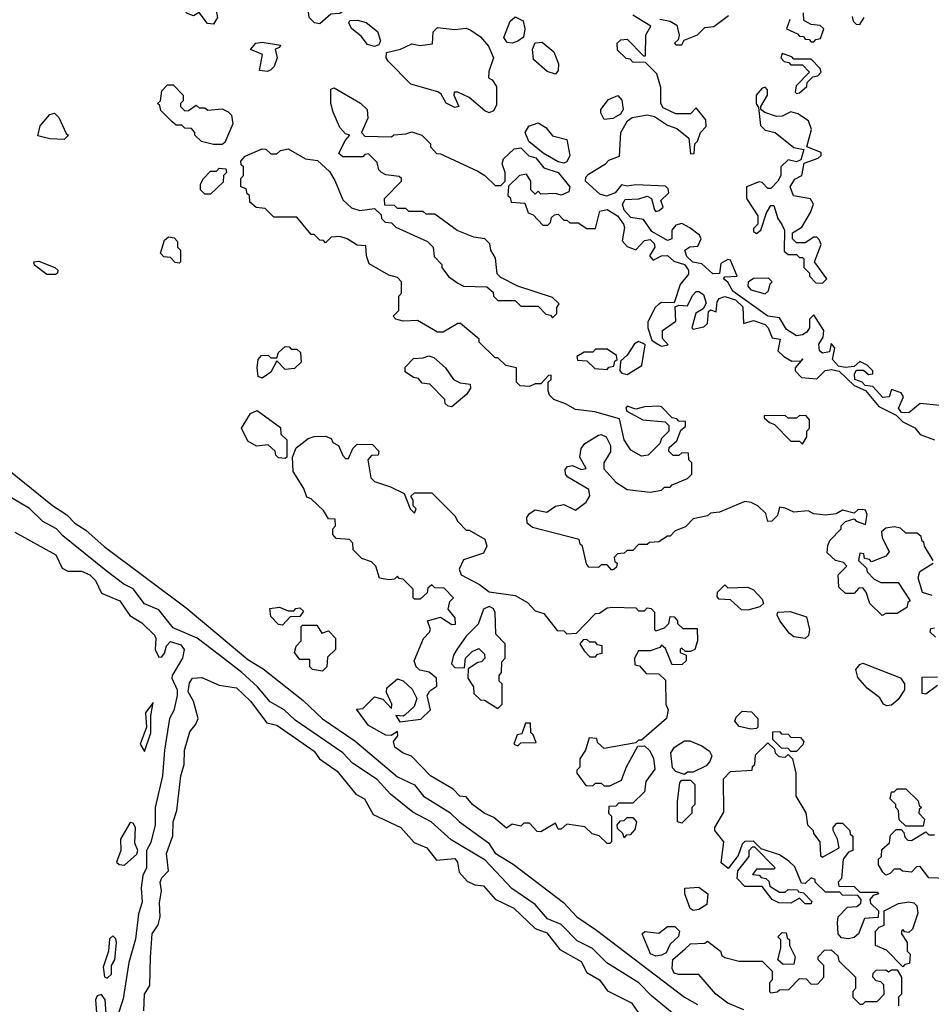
# Model space of a CAD drawing. Extents: x 2640764 to 2777785, y 718840 to 815082.
# Tile 73 of 148: x 2717240 to 2720414, y 775250 to 778677. Entities that reach past the tile are written whole.
import ezdxf

# ---------------------------------------------------------------- set-up
doc = ezdxf.new("R2010")
doc.units = 0

msp = doc.modelspace()

# ---------------------------------------------------------------- linework, layer by layer
at = {"layer": '0CON10XD'}
for points in [[(2718285, 778663.3), (2718266.4, 778666.4), (2718247.5, 778685), (2718242, 778735), (2718236, 778745), (2718175, 778803.8), (2718165, 778808), (2718115, 778790), (2718103.3, 778793.3), (2718103.3, 778825), (2718121.2, 778858.8), (2718175, 778876.7), (2718207.5, 778835), (2718255, 778803.8), (2718315, 778780), (2718325, 778780), (2718335, 778790), (2718365, 778790), (2718375, 778780), (2718382.5, 778765), (2718363.3, 778705), (2718355, 778698.8), (2718323.2, 778696.8), (2718285, 778663.3)], [(2717915, 778661.2), (2717894.3, 778664.3), (2717865, 778702.5), (2717845, 778691.2), (2717820.5, 778700.5), (2717816.2, 778715), (2717830, 778740), (2717845, 778747.5), (2717864.2, 778744.2), (2717875, 778710), (2717905, 778720), (2717923.2, 778713.2), (2717929.4, 778685), (2717915, 778661.2)], [(2718955, 778595.7), (2718937.7, 778597.7), (2718925.8, 778615), (2718947.3, 778672.7), (2718965, 778686.7), (2718993, 778673), (2718998.6, 778645), (2718993.6, 778616.4), (2718975, 778602.9), (2718955, 778595.7)], [(2720443.9, 777333.9), (2720375, 777341.2), (2720335, 777308.6), (2720309.5, 777309.5), (2720300, 777325), (2720317.5, 777365), (2720308.3, 777378.3), (2720275, 777390), (2720266.7, 777365), (2720245, 777362.5), (2720210, 777400), (2720183.8, 777403.8), (2720172.5, 777415), (2720147.5, 777425), (2720146.7, 777445), (2720153, 777457), (2720177.5, 777457.5), (2720195, 777442.5), (2720210, 777445), (2720210, 777455), (2720190, 777475), (2720165, 777487.5), (2720145, 777470), (2720113.8, 777466.2), (2720090.8, 777470.8), (2720070, 777495), (2720077.5, 777535), (2720065, 777550), (2720058.8, 777521.2), (2720035, 777516), (2720024.5, 777524.5), (2720022.7, 777547.3), (2720037.5, 777572.5), (2720040, 777595), (2720005, 777650), (2719990, 777635), (2719990, 777605), (2719980, 777590), (2719965, 777580), (2719945, 777576.9), (2719909.4, 777599.4), (2719885, 777640), (2719845, 777645.6), (2719722.9, 777732.9), (2719705, 777763.8), (2719690, 777775), (2719695, 777782.5), (2719737.5, 777785), (2719715, 777840), (2719705, 777842.5), (2719681.2, 777828.8), (2719676.7, 777793.3), (2719652.9, 777792.9), (2719615, 777828), (2719583.6, 777833.6), (2719563.1, 777853.1), (2719556, 777875), (2719573, 777887), (2719600.7, 777889.3), (2719612.5, 777915), (2719606.7, 777926.7), (2719573, 777953), (2719545, 777967.5), (2719525, 777962.5), (2719510, 777945), (2719510, 777915), (2719495, 777908.8), (2719440.5, 777940.5), (2719411.7, 777981.7), (2719368.3, 777988.3), (2719344.6, 778014.6), (2719338.6, 778035), (2719348.6, 778051.4), (2719396.1, 778053.9), (2719425, 778062.5), (2719440, 778055), (2719450, 778015), (2719455, 778010), (2719467, 778013), (2719480, 778025), (2719471.7, 778048.3), (2719500, 778075), (2719498.3, 778088.3), (2719488.3, 778098.3), (2719385, 778102.5), (2719355, 778097.5), (2719335, 778102.5), (2719313.8, 778075), (2719282.6, 778062.6), (2719260.3, 778070.3), (2719209.5, 778115), (2719211.1, 778128.9), (2719220.9, 778139.1), (2719280, 778175), (2719291.7, 778188.3), (2719328.3, 778201.7), (2719332.5, 778285), (2719356.2, 778325), (2719372.9, 778337.1), (2719426.1, 778346.1), (2719450, 778340), (2719495, 778310), (2719528.3, 778298.3), (2719570, 778265), (2719575, 778210), (2719588.3, 778211.7), (2719590, 778245), (2719600, 778255), (2719610, 778285), (2719630, 778305), (2719628.3, 778328.3), (2719595, 778370), (2719575, 778350), (2719525, 778350), (2719480, 778370), (2719472.5, 778385), (2719471.7, 778441.7), (2719458.3, 778488.3), (2719418.3, 778528.3), (2719375, 778530), (2719365, 778540), (2719351.7, 778541.7), (2719321.7, 778571.7), (2719320, 778595), (2719333, 778607), (2719355, 778610), (2719411.7, 778551.7), (2719418.3, 778551.7), (2719420, 778625), (2719437.5, 778655), (2719375, 778692.5)], [(2719468.8, 778678.8), (2719505, 778672.5), (2719528.3, 778658.3), (2719536.2, 778623.8), (2719532.5, 778607.5), (2719520, 778595), (2719525, 778590), (2719545, 778590), (2719553.8, 778606.2), (2719600, 778625), (2719625, 778650), (2719657, 778653), (2719708.3, 778691.7)], [(2719921.7, 778678.3), (2719910, 778645), (2719948.3, 778628.3), (2719955, 778620), (2719968.3, 778618.3), (2719975, 778610), (2719988.3, 778608.3), (2719995, 778600), (2720005, 778600)], [(2720005, 778600), (2720011.7, 778608.3), (2720028.3, 778611.7), (2720040, 778645), (2720027, 778657), (2719995, 778660), (2719970, 778675), (2719968.3, 778701.7)], [(2720138.3, 778688.3), (2720141.7, 778671.7), (2720151.7, 778661.7), (2720165, 778660), (2720180, 778685)], [(2718475, 778584), (2718451.2, 778591.2), (2718429.5, 778619.5), (2718396.2, 778645), (2718386.7, 778665), (2718390, 778675), (2718416.1, 778676.1), (2718447, 778667), (2718486.2, 778636.2), (2718495.9, 778604.1), (2718490, 778590), (2718475, 778584)], [(2718875, 778353.3), (2718859.5, 778359.5), (2718805, 778406.5), (2718765, 778425.5), (2718753.3, 778425), (2718751.9, 778415), (2718768.8, 778375), (2718755, 778371.9), (2718725, 778387.1), (2718707.8, 778417.8), (2718696.3, 778426.3), (2718602.4, 778452.4), (2718523.2, 778533.2), (2718516.2, 778545), (2718517, 778563), (2718565.5, 778574.5), (2718605, 778593.3), (2718635, 778587.5), (2718677, 778593), (2718680, 778635), (2718695, 778650), (2718755, 778643.3), (2718795, 778647.5), (2718810.7, 778640.7), (2718845, 778617.5), (2718872.5, 778585), (2718890, 778545), (2718873, 778497), (2718872.5, 778475), (2718885, 778467.5), (2718900, 778445), (2718900.5, 778379.5), (2718890, 778360), (2718875, 778353.3)], [(2718103, 778497), (2718075, 778500), (2718085.9, 778555.9), (2718043.3, 778573.3), (2718062.5, 778595), (2718085, 778598.8), (2718148.3, 778588.3), (2718145, 778580), (2718130, 778575), (2718136.2, 778545), (2718126.2, 778513.8), (2718115, 778502.5), (2718103, 778497)], [(2719105, 778487.5), (2719076.4, 778496.4), (2719028.8, 778538.8), (2719025.6, 778575), (2719035, 778596.2), (2719059.4, 778599.4), (2719100, 778565), (2719116.1, 778523.9), (2719115, 778500), (2719105, 778487.5)], [(2719945, 778420), (2719955, 778422.5), (2719980, 778445), (2719981.7, 778458.3), (2720001.7, 778478.3), (2720018.3, 778481.7), (2720030, 778495), (2720027, 778507), (2719995, 778540), (2719935, 778540), (2719928.3, 778548.3), (2719895, 778560), (2719890, 778545), (2719901.7, 778531.7), (2719918.3, 778528.3), (2719925, 778520), (2719965, 778520), (2719990, 778495), (2719943, 778447), (2719940, 778425), (2719945, 778420)], [(2717945, 778242.5), (2717915, 778242.5), (2717873, 778253), (2717850, 778275), (2717850, 778285), (2717838.3, 778298.3), (2717815, 778300), (2717805, 778310), (2717785, 778310), (2717771.7, 778321.7), (2717731.7, 778361.7), (2717728.3, 778378.3), (2717720, 778385), (2717730, 778395), (2717735, 778430), (2717755, 778450), (2717775, 778450), (2717810, 778415), (2717810, 778395), (2717800, 778385), (2717800, 778375), (2717815, 778360), (2717828.3, 778361.7), (2717855, 778380), (2717865, 778370), (2717885, 778370), (2717895, 778362.5), (2717945, 778367.5), (2717966.4, 778356.4), (2717977.5, 778345), (2717982.5, 778315), (2717955, 778250), (2717945, 778242.5)], [(2718337, 778117), (2718365, 778050), (2718395, 778022.5), (2718425, 778013.3), (2718475, 778020), (2718498.3, 777998.3), (2718500, 777985), (2718513, 777973), (2718535, 777970), (2718550, 777955), (2718660, 777905), (2718680, 777885), (2718683, 777853), (2718710, 777825), (2718710, 777815), (2718733.6, 777783.6), (2718765, 777760), (2718785, 777750), (2718867, 777747), (2718888.3, 777728.3), (2718890, 777715), (2718905, 777700), (2718965, 777700), (2718985, 777680), (2719045, 777680), (2719071.7, 777651.7), (2719088.3, 777648.3), (2719095, 777640), (2719110, 777655), (2719110, 777675), (2719118.3, 777688.3), (2719095, 777710), (2718975, 777750), (2718915, 777780), (2718903, 777793), (2718897, 777847), (2718880, 777875), (2718877, 777897), (2718860, 777915), (2718820.7, 777920.7), (2718763, 777943), (2718685, 778000), (2718655, 778000), (2718645, 778010), (2718595, 778010), (2718585, 778020), (2718555, 778020), (2718545, 778030), (2718511.7, 778031.7), (2718510, 778055), (2718570, 778115), (2718570, 778125), (2718561.7, 778131.7), (2718515, 778137.5), (2718500, 778145), (2718490, 778155), (2718485, 778180), (2718455, 778210), (2718441.7, 778208.3), (2718435, 778200), (2718365, 778200), (2718351.7, 778211.7), (2718373, 778257), (2718390, 778275), (2718375, 778280), (2718355, 778302.5), (2718332, 778355), (2718324, 778385), (2718323.3, 778435), (2718335, 778440), (2718427, 778387), (2718450, 778365), (2718452.5, 778335), (2718430, 778285), (2718441.7, 778271.7), (2718535, 778270), (2718543, 778277), (2718585, 778280), (2718605, 778287.5), (2718640, 778275), (2718670, 778245), (2718670, 778235), (2718681.7, 778221.7), (2718691.7, 778211.7), (2718705, 778210), (2718835, 778150), (2718860, 778135), (2718895, 778100), (2718915, 778100), (2718930, 778115), (2718930, 778145), (2718920, 778175), (2718925, 778192.5), (2718962.2, 778227.8), (2718985, 778231.1), (2719013.2, 778203.2), (2719036.7, 778196.7), (2719065, 778161.2), (2719114.3, 778145), (2719156, 778095), (2719151.7, 778078.3), (2719125, 778066.7), (2719105, 778072.5), (2719055, 778070), (2719045, 778080), (2719035, 778070), (2719020, 778085), (2719020, 778115), (2719005, 778140), (2718980, 778135), (2718941.7, 778098.3), (2718940, 778065), (2718948.3, 778058.3), (2718951.7, 778041.7), (2718998.3, 778038.3), (2719010, 778005), (2719028.3, 777998.3), (2719061.7, 777961.7), (2719078.3, 777961.7), (2719088.3, 777971.7), (2719091.7, 777988.3), (2719101.7, 777998.3), (2719115, 778000), (2719135, 777980), (2719145, 777980), (2719155, 777970), (2719185, 777970), (2719215, 777950), (2719245, 777950), (2719259.3, 778010.7), (2719285, 778016.7), (2719321.9, 777995), (2719342, 777965), (2719346, 777954), (2719337.5, 777907.5), (2719355, 777887.5), (2719385, 777876.7), (2719415, 777908.6), (2719435, 777912.2), (2719448.5, 777898.5), (2719451.9, 777885), (2719432.5, 777855), (2719445, 777840), (2719474.3, 777855.7), (2719495, 777856.7), (2719517.1, 777837.1), (2719554.2, 777825), (2719568.6, 777805), (2719568.6, 777791.4), (2719540, 777755), (2719518.3, 777691.7), (2719475, 777692.5), (2719465, 777687.5), (2719452.5, 777675), (2719427.5, 777625), (2719426.7, 777605), (2719441.2, 777561.2), (2719459.5, 777549.5), (2719475, 777541.2), (2719497.5, 777545), (2719478.1, 777568.1), (2719478, 777595), (2719525, 777627.5), (2719522.5, 777677.5), (2719535, 777683.3), (2719565, 777681.2), (2719582.2, 777717.8), (2719595, 777731.2), (2719605, 777731.2), (2719620.2, 777720.2), (2719629.7, 777690.3), (2719619.5, 777670.5), (2719594.2, 777655.8), (2719580, 777605), (2719585, 777600), (2719621.7, 777608.3), (2719635, 777620), (2719638.3, 777661.7), (2719645, 777667.5), (2719665, 777660), (2719668.1, 777695), (2719675, 777707.1), (2719695, 777713.3), (2719732.6, 777702.6), (2719757.4, 777677.4), (2719760, 777620), (2719795, 777630), (2719835, 777616), (2719846, 777605), (2719860, 777570), (2719887.5, 777565), (2719880, 777525), (2719900, 777505), (2719928.3, 777488.3), (2719960.6, 777489.5), (2719966.4, 777496.4), (2719960.6, 777489.5), (2719940, 777465), (2719940, 777455), (2719961.7, 777431.7), (2720015, 777426.7), (2720044.4, 777455.6), (2720065, 777460), (2720093.3, 777453.3), (2720145, 777403.8), (2720185, 777386.7), (2720230.6, 777330.6), (2720291.2, 777301.2), (2720315, 777278), (2720356.6, 777256.6), (2720375, 777232.9), (2720425, 777214.3)], [(2720035, 777760), (2720050, 777775), (2720007.5, 777835), (2720030, 777895), (2720025, 777910), (2720015, 777920), (2720005, 777920), (2719975, 777900), (2719945, 777900), (2719930, 777915), (2719930, 777935), (2719962.5, 777955), (2719993.6, 778006.4), (2720003.3, 778035), (2719993.6, 778053.6), (2719934.2, 778064.2), (2719922.5, 778095), (2719938.3, 778121.7), (2719962.5, 778135), (2719971.7, 778178.3), (2720020, 778195), (2720030, 778205), (2720030, 778215), (2719980, 778235), (2719996.7, 778295), (2719986.7, 778325), (2719949.7, 778349.7), (2719925, 778356.7), (2719895, 778342), (2719875, 778340), (2719834.1, 778354.1), (2719820, 778365), (2719820, 778375), (2719843.8, 778415), (2719843.6, 778433.6), (2719835, 778442.5), (2719825, 778438.8), (2719804.2, 778415), (2719803.9, 778383.9), (2719811.7, 778371.7), (2719818.8, 778308.8), (2719835, 778292.5), (2719870, 778285), (2719935, 778232.5), (2719970, 778225), (2719960, 778190), (2719945, 778182.5), (2719915, 778190), (2719890, 778165), (2719890, 778135), (2719880, 778115), (2719855, 778090), (2719845, 778090), (2719825, 778110), (2719815, 778112.5), (2719770, 778095), (2719770, 778055), (2719810, 777995), (2719810, 777965), (2719795, 777950), (2719795, 777940), (2719805, 777932.5), (2719820, 777945), (2719840, 778005), (2719855, 778030), (2719865, 778030), (2719880, 777985), (2719894, 777964), (2719902.5, 777945), (2719901.7, 777871.7), (2719915, 777860), (2719945, 777860), (2719955, 777850), (2719965, 777850), (2719970, 777845), (2719970, 777815), (2719990, 777795), (2719990, 777785), (2720011.7, 777761.7), (2720035, 777760)], [(2719275, 778330), (2719263, 778353), (2719263.3, 778365), (2719290.6, 778399.4), (2719323, 778413), (2719336.7, 778396.7), (2719340.8, 778365), (2719331.9, 778348.1), (2719305, 778333.8), (2719275, 778330)], [(2717395, 778260), (2717345, 778262.5), (2717303, 778273), (2717311.7, 778308.3), (2717345, 778347.5), (2717361.7, 778351.7), (2717377, 778337), (2717401.7, 778281.7), (2717410, 778275), (2717395, 778260)], [(2719135, 778178.2), (2719115, 778182.2), (2719062.2, 778212.2), (2719013.3, 778253.3), (2719000, 778285), (2719012.9, 778307.1), (2719045, 778318.8), (2719071.7, 778301.7), (2719095, 778273.3), (2719145, 778260), (2719155.8, 778205), (2719145, 778182.5), (2719135, 778178.2)], [(2720420, 776795), (2720390, 776845), (2720388.3, 776858.3), (2720381.7, 776861.7), (2720378.3, 776878.3), (2720365, 776890), (2720325, 776890), (2720307, 776907), (2720285, 776912.5), (2720255, 776907.5), (2720240, 776895), (2720242.5, 776875), (2720267.5, 776825), (2720255, 776810), (2720205, 776790), (2720198.3, 776798.3), (2720181.7, 776801.7), (2720178.3, 776818.3), (2720165, 776820), (2720160, 776795), (2720188.3, 776768.3), (2720190, 776755), (2720215, 776730), (2720238.3, 776718.3), (2720298.3, 776718.3), (2720340, 776655), (2720331.7, 776648.3), (2720328.3, 776631.7), (2720295, 776610), (2720255, 776610), (2720243, 776603), (2720200, 776645), (2720187.5, 776685), (2720175, 776700), (2720161.7, 776698.3), (2720145, 776680), (2720115, 776680), (2720091.7, 776701.7), (2720090, 776745), (2720120, 776775), (2720108.3, 776788.3), (2720080, 776795), (2720051.7, 776821.7), (2720053, 776847), (2720060, 776865), (2720100, 776905), (2720100, 776915), (2720115, 776930), (2720145, 776940), (2720151.7, 776931.7), (2720185, 776920), (2720190, 776955), (2720185, 776970), (2720175, 776972.5), (2720158.3, 776971.7), (2720145, 776960), (2720105, 776970), (2720082.5, 776957.5), (2720045, 776952.5), (2720005, 776957.5), (2719985, 776967.5), (2719935, 776962.5), (2719905, 776977.5), (2719885, 776980), (2719878.3, 776951.7), (2719858.3, 776931.7), (2719845, 776930), (2719838.3, 776958.3), (2719810, 776985), (2719787, 776997), (2719765, 777000), (2719677, 776963), (2719645, 776960), (2719635, 776950), (2719585, 776940), (2719558.3, 776911.7), (2719521.7, 776898.3), (2719505, 776880), (2719495, 776880), (2719465, 776860), (2719433, 776857), (2719425, 776850), (2719395, 776850), (2719375, 776830), (2719355, 776830), (2719345, 776820), (2719321.7, 776818.3), (2719310, 776805), (2719311.7, 776791.7), (2719320, 776785), (2719318.3, 776771.7), (2719310, 776765), (2719301.7, 776761.7), (2719285, 776780), (2719265, 776780), (2719255, 776770), (2719221.7, 776771.7), (2719213, 776783), (2719200, 776845), (2719191.7, 776851.7), (2719188.3, 776868.3), (2719025, 776909.2), (2719007.5, 776925), (2719005.8, 776944.2), (2719015, 776958.8), (2719035, 776970.8), (2719075, 776963.3), (2719105, 776984.4), (2719135, 776990), (2719175, 776970), (2719212.7, 776997.3), (2719225, 777020), (2719221.4, 777041.4), (2719148.8, 777085), (2719140, 777095), (2719138.8, 777111.2), (2719147.7, 777122.3), (2719165, 777126), (2719195, 777111.4), (2719212.5, 777115), (2719190, 777155), (2719194.4, 777185), (2719207.7, 777202.3), (2719255, 777231.5), (2719265, 777233.3), (2719282.5, 777225), (2719296.5, 777195), (2719296.5, 777173.5), (2719273.3, 777135), (2719273.9, 777113.9), (2719315, 777067.5), (2719355, 777042.5), (2719435, 777032.5), (2719475, 777040), (2719485, 777050), (2719505, 777050), (2719511.7, 777058.3), (2719565, 777080), (2719580, 777095), (2719580, 777135), (2719570, 777145), (2719568.3, 777168.3), (2719545, 777170), (2719535, 777160), (2719515, 777160), (2719500, 777175), (2719501.7, 777188.3), (2719528.3, 777211.7), (2719541.7, 777248.3), (2719558.3, 777261.7), (2719558.3, 777278.3), (2719535, 777280), (2719528.3, 777288.3), (2719511.7, 777291.7), (2719475, 777330), (2719465, 777332.5), (2719415, 777330), (2719385, 777321.2), (2719355, 777332.5), (2719350, 777325), (2719354.1, 777314.1), (2719410, 777285), (2719487.5, 777277.5), (2719500, 777265), (2719500, 777245), (2719475, 777220), (2719468.3, 777201.7), (2719428.3, 777161.7), (2719405, 777157.5), (2719368.3, 777178.3), (2719344.5, 777214.5), (2719327.9, 777287.9), (2719242.1, 777312.1), (2719175, 777320), (2719140.7, 777340.7), (2719100, 777355), (2719085, 777370), (2719080, 777385), (2719080, 777415), (2719090, 777425), (2719090, 777440), (2719081.7, 777438.3), (2719055, 777410), (2719035, 777410), (2719015, 777400), (2718983, 777403), (2718970, 777415), (2718970, 777465), (2718933, 777473), (2718905, 777500), (2718895, 777500), (2718840, 777555), (2718840, 777565), (2718775, 777620), (2718765, 777620), (2718715, 777590), (2718695, 777590), (2718625, 777630), (2718575, 777627.5), (2718550, 777635), (2718540, 777645), (2718560, 777665), (2718560, 777715), (2718570, 777725), (2718570, 777765), (2718555, 777780), (2718525, 777787.5), (2718457, 777827), (2718447.5, 777855), (2718445, 777890), (2718415, 777892.5), (2718380, 777915), (2718355, 777922.5), (2718325, 777920), (2718305, 777900), (2718298.3, 777908.3), (2718285, 777910), (2718265, 777930), (2718255, 777930), (2718205, 777990), (2718125, 777990), (2718095, 778020), (2718063, 778023), (2718041.7, 778041.7), (2718040, 778065), (2718031.7, 778071.7), (2718028.3, 778088.3), (2718010, 778095), (2718010, 778125), (2718020, 778135), (2718020, 778165), (2718011.7, 778171.7), (2718010, 778185), (2718025, 778202.5), (2718085, 778227.5), (2718097, 778227), (2718115, 778210), (2718135, 778210), (2718148.3, 778221.7), (2718175, 778227.5), (2718235, 778192.5), (2718277, 778187), (2718318.3, 778148.3), (2718337, 778117)], [(2717905, 778070), (2717885, 778070), (2717870, 778085), (2717870, 778105), (2717880, 778125), (2717905, 778150), (2717925, 778150), (2717935, 778160), (2717958.3, 778158.3), (2717960, 778145), (2717950, 778135), (2717948.3, 778111.7), (2717905, 778070)], [(2717795, 777830), (2717781.7, 777831.7), (2717765, 777850), (2717741.7, 777851.7), (2717730, 777865), (2717745, 777910), (2717758.3, 777921.7), (2717778.3, 777918.3), (2717790, 777905), (2717790, 777885), (2717800, 777875), (2717800, 777835), (2717795, 777830)], [(2717365, 777790), (2717335, 777790), (2717292.4, 777822.4), (2717290, 777835), (2717306.8, 777836.8), (2717363.3, 777815), (2717373.3, 777805), (2717372.5, 777795), (2717365, 777790)], [(2719835, 777723.3), (2719847, 777733), (2719852.5, 777757.5), (2719860, 777765), (2719847.5, 777777.5), (2719795, 777776.2), (2719776.4, 777763.6), (2719775, 777750), (2719785, 777736.7), (2719835, 777723.3)], [(2719355, 777442), (2719405.9, 777474.1), (2719417.5, 777545), (2719410.7, 777550.7), (2719395, 777556.7), (2719380.7, 777549.3), (2719355, 777510), (2719331.7, 777488.3), (2719330, 777455), (2719336.7, 777446.7), (2719355, 777442)], [(2718085, 777430), (2718070, 777435), (2718067.5, 777465), (2718070, 777495), (2718081.7, 777508.3), (2718105, 777510), (2718115, 777500), (2718135, 777500), (2718141.7, 777518.3), (2718165, 777540), (2718178.3, 777538.3), (2718185, 777530), (2718205, 777530), (2718218.3, 777518.3), (2718220, 777485), (2718197, 777463), (2718165, 777460), (2718135, 777490), (2718115, 777450), (2718085, 777430)], [(2719285, 777460), (2719291.7, 777468.3), (2719308.3, 777471.7), (2719311.7, 777488.3), (2719320, 777495), (2719318.3, 777508.3), (2719285, 777530), (2719245, 777530), (2719235, 777520), (2719205, 777520), (2719180, 777505), (2719181.7, 777491.7), (2719215, 777490), (2719243, 777463), (2719285, 777460)], [(2718745, 777330), (2718731.7, 777331.7), (2718721.7, 777341.7), (2718720, 777355), (2718668.3, 777408.3), (2718641.7, 777411.7), (2718628.3, 777428.3), (2718611.7, 777431.7), (2718581.7, 777451.7), (2718581.7, 777468.3), (2718611.7, 777498.3), (2718645, 777500), (2718665, 777507.5), (2718681.7, 777501.7), (2718722.5, 777465), (2718750, 777425), (2718773.6, 777413.6), (2718808.3, 777408.3), (2718810, 777395), (2718796.4, 777373.6), (2718745, 777330)], [(2718165, 777150), (2718141.7, 777151.7), (2718131.7, 777161.7), (2718130, 777175), (2718105, 777197.5), (2718065, 777192.5), (2718035, 777210), (2718012.5, 777255), (2718043.6, 777306.4), (2718067, 777317), (2718148.3, 777258.3), (2718150, 777235), (2718170, 777215), (2718170, 777155), (2718165, 777150)], [(2719965, 777200), (2719980, 777225), (2719980, 777245), (2719990, 777255), (2719990, 777285), (2719978.3, 777298.3), (2719955, 777300), (2719945, 777290), (2719915, 777290), (2719905, 777300), (2719831.7, 777298.3), (2719831.7, 777291.7), (2719850, 777275), (2719868.3, 777268.3), (2719925, 777210), (2719955, 777210), (2719965, 777200)], [(2719295, 775810), (2719285, 775810), (2719257, 775837), (2719233, 775843), (2719207.5, 775867.5), (2719145, 775877.5), (2719125, 775860), (2719115, 775860), (2719105, 775880), (2719055, 775850), (2719041.7, 775851.7), (2719015, 775880), (2718995, 775880), (2718985, 775870), (2718955, 775877.5), (2718935, 775863.3), (2718890.7, 775900.7), (2718857.5, 775915), (2718816.7, 775945), (2718795, 775972.5), (2718772.5, 775975), (2718749.2, 775999.2), (2718670, 776045), (2718604.2, 776114.2), (2718575, 776124.2), (2718546.2, 776145), (2718541.2, 776165), (2718556.7, 776185), (2718555, 776200), (2718533.8, 776186.2), (2718515, 776187.1), (2718455, 776220), (2718413, 776277), (2718435, 776280), (2718475, 776320), (2718505, 776312.5), (2718535, 776280), (2718535.8, 776295), (2718517.5, 776335), (2718518.3, 776351.7), (2718555, 776383.3), (2718575, 776376.2), (2718606.7, 776346.7), (2718622.9, 776315), (2718613.2, 776286.8), (2718582.3, 776257.7), (2718575, 776252.5), (2718550, 776255), (2718563.6, 776233.6), (2718637, 776243), (2718670, 776275), (2718658.8, 776325), (2718668.3, 776341.7), (2718692.5, 776357.5), (2718691.2, 776385), (2718665.6, 776405.6), (2718633.6, 776413.6), (2718620, 776425), (2718613.3, 776445), (2718646.2, 776523.8), (2718667.5, 776545), (2718670, 776555), (2718660, 776585), (2718705, 776597.5), (2718745, 776572), (2718757.1, 776572.9), (2718756, 776595), (2718732.5, 776625), (2718738.3, 776651.7), (2718750, 776665), (2718718.3, 776698.3), (2718685, 776700), (2718675, 776710), (2718661.7, 776698.3), (2718658.3, 776681.7), (2718635, 776660), (2718615, 776660), (2718610, 776665), (2718610, 776695), (2718575, 776730), (2718561.7, 776731.7), (2718555, 776740), (2718545, 776730), (2718525, 776727.5), (2718493, 776733), (2718480, 776775), (2718465, 776790), (2718431.7, 776801.7), (2718401.7, 776831.7), (2718400, 776855), (2718388.3, 776868.3), (2718341.7, 776871.7), (2718330, 776885), (2718330, 776905), (2718340, 776915), (2718338.3, 776938.3), (2718315, 776940), (2718298.3, 776968.3), (2718255, 777010), (2718240, 777015), (2718230, 777045), (2718192.5, 777105), (2718190, 777155), (2718203.3, 777186.7), (2718245, 777220), (2718265, 777226.7), (2718305, 777227.5), (2718325, 777220), (2718330, 777205), (2718350, 777195), (2718365, 777160), (2718375, 777150), (2718385, 777150), (2718400, 777185), (2718415, 777200), (2718468.3, 777198.3), (2718490, 777175), (2718488.3, 777161.7), (2718465, 777160), (2718452.5, 777145), (2718463, 777083), (2718475, 777070), (2718531.7, 777051.7), (2718578.3, 777028.3), (2718600, 776975), (2718615, 776960), (2718620, 776975), (2718610, 776985), (2718610, 777005), (2718601.7, 777018.3), (2718615, 777030), (2718675, 777030), (2718755, 776950), (2718765, 776930), (2718795, 776900), (2718805, 776900), (2718859.3, 776869.3), (2718866.7, 776845), (2718855, 776820), (2718785, 776797.5), (2718770, 776765), (2718777.5, 776745), (2718841.2, 776711.2), (2718875, 776686), (2718965, 776673.3), (2719008.3, 776648.3), (2719035, 776620), (2719065, 776610), (2719111.7, 776551.7), (2719135, 776550), (2719145, 776540), (2719178.3, 776541.7), (2719245, 776610), (2719258.3, 776611.7), (2719285, 776630), (2719305, 776632.5), (2719385, 776630), (2719395, 776620), (2719415, 776620), (2719425, 776630), (2719438.3, 776628.3), (2719450, 776615), (2719450, 776555), (2719455, 776550), (2719485, 776560), (2719500, 776575), (2719505, 776600), (2719518.3, 776598.3), (2719530, 776585), (2719530, 776575), (2719548.3, 776558.3), (2719598.3, 776558.3), (2719600, 776515), (2719590, 776485), (2719575, 776477.5), (2719558.3, 776478.3), (2719545, 776490), (2719540, 776485), (2719540, 776475), (2719560, 776465), (2719560, 776445), (2719547, 776433), (2719511.7, 776431.7), (2719488.3, 776488.3), (2719475, 776500), (2719468.3, 776491.7), (2719435, 776480), (2719395, 776480), (2719380, 776455), (2719381.7, 776431.7), (2719398.3, 776428.3), (2719421.7, 776401.7), (2719465, 776400), (2719488.3, 776378.3), (2719490, 776295), (2719497.5, 776275), (2719492.5, 776245), (2719405, 776170), (2719395, 776170), (2719385, 776160), (2719275, 776140), (2719251.7, 776161.7), (2719250, 776175), (2719223, 776177), (2719210, 776135), (2719190, 776105), (2719190, 776075), (2719180, 776065), (2719180, 776055), (2719211.7, 776011.7), (2719235, 776010), (2719245, 776020), (2719265, 776020), (2719275, 776010), (2719295, 776010), (2719335, 776030), (2719353, 776077), (2719391.7, 776148.3), (2719415, 776150), (2719433, 776133), (2719446.4, 776106.4), (2719451.7, 776068.3), (2719420, 776025), (2719415, 775990), (2719375, 775950), (2719325, 775950), (2719315, 775940), (2719291.7, 775938.3), (2719290, 775915), (2719300, 775905), (2719300, 775815), (2719295, 775810)], [(2717128.3, 777168.3), (2717355, 776986), (2717405, 776954), (2717432.4, 776925), (2717470.9, 776900.9), (2717535, 776843.5), (2717819.8, 776629.8), (2717933.7, 776535), (2718035, 776449.8), (2718088, 776418), (2718227.5, 776307.5), (2718295, 776243.8), (2718407.5, 776167.5), (2718555, 776042), (2718614.3, 776014.3), (2718646.5, 775975), (2718738.2, 775918.2), (2718771.8, 775885), (2718872.1, 775812.1), (2718895, 775776.2), (2718958, 775738), (2719133.9, 775603.9), (2719180.3, 775555), (2719248.6, 775508.6), (2719555, 775275.3), (2719599.8, 775249.8)], [(2719537.9, 775197.9), (2719440, 775280), (2719395.9, 775325), (2719283.9, 775393.9), (2719233.8, 775443.8), (2719181.4, 775471.4), (2719125, 775527.3), (2719077.9, 775547.9), (2719035, 775597.1), (2718953.4, 775653.4), (2718861.3, 775751.3), (2718742, 775822), (2718672.7, 775885), (2718608.7, 775918.7), (2718531.3, 775981.3), (2718485, 776032.4), (2718398.8, 776088.8), (2718365, 776125.6), (2718198.8, 776238.8), (2718160.8, 776275), (2718112.7, 776302.7), (2718067.9, 776355), (2718014.1, 776405), (2717936.2, 776465), (2717857.7, 776525), (2717775, 776560.7), (2717725, 776623.1), (2717674.4, 776644.4), (2717635, 776696), (2717602.4, 776712.4), (2717540.1, 776760.1), (2717390.5, 776880.5), (2717368, 776905), (2717320.9, 776930.9), (2717275, 776975.5), (2717212.4, 777012.4)], [(2717223.9, 776893.9), (2717366.2, 776815), (2717387.7, 776767.7), (2717408.1, 776758.1), (2717455, 776757.3), (2717485, 776745.4), (2717504.4, 776725), (2717525, 776681.2), (2717589.2, 776655), (2717623.8, 776603.8), (2717665, 776578), (2717709.2, 776535), (2717714.2, 776524.2), (2717711.5, 776485), (2717725, 776458), (2717735, 776460), (2717745, 776471.9), (2717751.7, 776498.3), (2717765, 776512.8), (2717800.9, 776500.9), (2717813.3, 776485), (2717806.9, 776455), (2717771.4, 776395), (2717769.7, 776385), (2717788.2, 776345), (2717788.3, 776325), (2717777.4, 776272.6), (2717761.8, 776245), (2717744.4, 776135), (2717737.9, 776045), (2717712.2, 775935), (2717712.5, 775875), (2717696.4, 775813.6), (2717681.5, 775785), (2717681.3, 775725), (2717668.8, 775698.8), (2717663.4, 775655), (2717667.3, 775605), (2717653.9, 775565), (2717643.5, 775476.5), (2717620.2, 775395), (2717600.8, 775269.2), (2717579.2, 775205)], [(2720417, 776673), (2720383.3, 776683.3), (2720367.5, 776735), (2720373.3, 776756.7), (2720420, 776785)], [(2719775, 776622.5), (2719753, 776623), (2719715, 776657.5), (2719675, 776660), (2719668.3, 776668.3), (2719670, 776685), (2719695, 776710), (2719705, 776700), (2719775, 776702.5), (2719795, 776692.5), (2719825, 776660), (2719830, 776645), (2719817, 776633), (2719775, 776622.5)], [(2718155, 776570), (2718141.7, 776571.7), (2718115, 776600), (2718111.7, 776628.3), (2718145, 776632.5), (2718175, 776620), (2718195, 776620), (2718201.7, 776628.3), (2718215, 776630), (2718228.3, 776618.3), (2718215, 776600), (2718181.7, 776598.3), (2718155, 776570)], [(2718905, 776280), (2718920, 776295), (2718920, 776365), (2718910, 776375), (2718910, 776395), (2718917.5, 776405), (2718918.3, 776441.7), (2718930, 776455), (2718930, 776505), (2718898.3, 776538.3), (2718896, 776615), (2718888.1, 776628.1), (2718875, 776634.2), (2718854.4, 776625), (2718836.5, 776573.5), (2718795, 776531.2), (2718762.5, 776485), (2718750, 776465), (2718743.3, 776435), (2718755, 776422.5), (2718788.3, 776421.7), (2718792.5, 776455), (2718815, 776477.5), (2718838.3, 776488.3), (2718858.3, 776468.3), (2718860, 776455), (2718848.3, 776441.7), (2718835, 776440), (2718801.7, 776418.3), (2718800, 776385), (2718820, 776355), (2718821.7, 776331.7), (2718845, 776310), (2718858.3, 776308.3), (2718905, 776280)], [(2719975, 776523.3), (2719935, 776528.8), (2719920.5, 776540.5), (2719886.7, 776585), (2719877.5, 776605), (2719880, 776615), (2719923, 776617), (2719979.3, 776599.3), (2719990, 776555), (2719985.9, 776534.1), (2719975, 776523.3)], [(2718295, 776410), (2718260, 776415), (2718250, 776425), (2718250, 776450), (2718215, 776450), (2718197.5, 776475), (2718203, 776497), (2718220, 776515), (2718220, 776565), (2718225, 776570), (2718275, 776570), (2718291.7, 776541.7), (2718315, 776550), (2718340, 776525), (2718340, 776485), (2718311.7, 776458.3), (2718310, 776425), (2718295, 776410)], [(2720428.3, 776528.3), (2720410, 776545), (2720411.7, 776558.3), (2720425, 776560)], [(2719245, 776460), (2719251.7, 776468.3), (2719268.3, 776471.7), (2719268.3, 776498.3), (2719251.7, 776501.7), (2719245, 776510), (2719225, 776510), (2719215, 776520), (2719201.7, 776518.3), (2719190, 776505), (2719205, 776480), (2719225, 776460), (2719245, 776460)], [(2720259.3, 776289.3), (2720247.5, 776295), (2720235, 776316.7), (2720190.7, 776350.7), (2720157.5, 776387.5), (2720151.2, 776415), (2720165, 776433.3), (2720175, 776437.5), (2720306.4, 776386.4), (2720320, 776365), (2720320, 776345), (2720298.8, 776311.2), (2720275, 776291.2), (2720259.3, 776289.3)], [(2717672.7, 775227.3), (2717674.4, 775285), (2717693.1, 775315), (2717695.6, 775414.4), (2717701.4, 775495), (2717723, 775527), (2717729.2, 775555), (2717727.3, 775602.7), (2717734.5, 775645), (2717728.9, 775675), (2717735, 775690.6), (2717758.8, 775715), (2717751.9, 775775), (2717773.8, 775836.2), (2717774.5, 775885), (2717787.1, 775925), (2717801.4, 776045), (2717813.1, 776085), (2717814.3, 776135), (2717832.1, 776197.9), (2717853.8, 776225), (2717861.2, 776245), (2717845.7, 776305), (2717827.4, 776337.4), (2717831.2, 776368.8), (2717842.5, 776385), (2717875, 776387.1), (2717935, 776360.6), (2717995, 776351.8), (2718043.3, 776305), (2718100.3, 776230.3), (2718135, 776222), (2718265, 776131.2), (2718284.4, 776104.4), (2718345, 776062), (2718410.9, 775980.9), (2718441.2, 775965), (2718471.2, 775911.2), (2718567.5, 775865), (2718613.6, 775813.6), (2718657.5, 775795), (2718691.7, 775751.7), (2718755, 775757.1), (2718764.2, 775745), (2718770, 775710), (2718798.3, 775678.3), (2718825, 775665.7), (2718855, 775662.5), (2718895.5, 775615.5), (2718960, 775585), (2719035, 775513.8), (2719075, 775498.6), (2719120.3, 775440.3), (2719195, 775399.2), (2719215, 775361.2), (2719258.8, 775335), (2719287, 775297), (2719370, 775255), (2719420.7, 775180.7)], [(2720435, 776360), (2720395, 776330), (2720381.7, 776331.7), (2720381.7, 776388.3), (2720435, 776390)], [(2717675, 776130), (2717696.8, 776195), (2717696.4, 776253.6), (2717705, 776300), (2717678.8, 776265), (2717682, 776215), (2717660, 776155), (2717675, 776130)], [(2719785, 776207.5), (2719745, 776216.7), (2719730, 776235), (2719735, 776250), (2719755, 776270), (2719788.3, 776268.3), (2719810, 776245), (2719810, 776215), (2719805, 776210), (2719785, 776207.5)], [(2718975, 776150), (2718985, 776160), (2719038.3, 776161.7), (2719028.3, 776188.3), (2719020, 776195), (2719018.3, 776228.3), (2719001.7, 776228.3), (2718988.3, 776191.7), (2718971.7, 776188.3), (2718960, 776155), (2718975, 776150)], [(2719945, 776130), (2719925, 776130), (2719915, 776140), (2719891.7, 776141.7), (2719861.7, 776171.7), (2719861.7, 776198.3), (2719885, 776200), (2719891.7, 776191.7), (2719915, 776190), (2719925, 776180), (2719958.3, 776178.3), (2719970, 776165), (2719967, 776153), (2719945, 776130)], [(2719555, 776050), (2719525, 776060), (2719513, 776073), (2719507.5, 776125), (2719520, 776145), (2719555, 776167.5), (2719573, 776167), (2719615, 776150), (2719641.7, 776131.7), (2719650, 776115), (2719643.3, 776095), (2719630, 776080), (2719585, 776057.5), (2719565, 776057.5), (2719555, 776050)], [(2720125, 775477.5), (2720101.7, 775481.7), (2720090, 775495), (2720087.5, 775535), (2720090, 775555), (2720121.7, 775588.3), (2720155, 775590), (2720168.3, 775601.7), (2720170, 775615), (2720158.3, 775628.3), (2720105, 775630), (2720095, 775640), (2720045, 775640), (2720010, 775675), (2720010, 775685), (2719995, 775690), (2719975, 775670), (2719961.7, 775671.7), (2719938.3, 775728.3), (2719918.3, 775748.3), (2719885, 775770), (2719821.7, 775791.7), (2719795, 775817.5), (2719765, 775816.7), (2719755, 775807.5), (2719742, 775768), (2719707, 775723), (2719682.3, 775742.3), (2719691.9, 775815), (2719660, 775855), (2719660, 775865), (2719691.7, 775918.3), (2719690, 776035), (2719715, 776060), (2719790, 776065), (2719791.7, 776078.3), (2719800, 776085), (2719801.7, 776118.3), (2719845, 776160), (2719868.3, 776138.3), (2719870, 776125), (2719883, 776113), (2719905, 776110), (2719915, 776120), (2719930, 776105), (2719942.5, 776055), (2719942.5, 775975), (2719977, 775917), (2719982.5, 775875), (2720002.5, 775855), (2720003.3, 775845), (2720025.9, 775815.9), (2720027.5, 775767.5), (2720035, 775762.5), (2720092.5, 775795), (2720087.5, 775825), (2720072.5, 775855), (2720072.5, 775865), (2720085, 775880), (2720105, 775880), (2720130, 775855), (2720131.7, 775841.7), (2720140, 775835), (2720140, 775785), (2720125, 775780), (2720107.5, 775755), (2720101.7, 775688.3), (2720090, 775675), (2720091.7, 775661.7), (2720145, 775660), (2720165, 775640), (2720225, 775640), (2720230, 775635), (2720211.7, 775628.3), (2720200, 775615), (2720201.7, 775601.7), (2720230, 775575), (2720228.3, 775551.7), (2720181.7, 775548.3), (2720160, 775495), (2720145, 775482.5), (2720125, 775477.5)], [(2719545, 775880), (2719530, 775885), (2719530, 775955), (2719538.3, 776021.7), (2719545, 776030), (2719575, 776030), (2719590, 776015), (2719590, 775945), (2719580, 775935), (2719580, 775915), (2719545, 775880)], [(2720385, 775870), (2720325, 775870), (2720301.7, 775891.7), (2720300, 775925), (2720290, 775935), (2720290, 775945), (2720270, 775965), (2720275, 775990), (2720285, 775990), (2720295, 776000), (2720325, 776000), (2720368.3, 775958.3), (2720371.7, 775941.7), (2720380, 775935), (2720371.7, 775928.3), (2720370, 775915), (2720390, 775895), (2720385, 775870)], [(2717605, 775734.5), (2717647.6, 775772.4), (2717651.5, 775785), (2717641.1, 775811.1), (2717643.5, 775865), (2717635, 775880.5), (2717625, 775883.1), (2717591.4, 775825), (2717592, 775785), (2717577.5, 775745), (2717586.2, 775736.2), (2717605, 775734.5)], [(2719345, 775830), (2719340, 775845), (2719321.7, 775861.7), (2719320, 775875), (2719331.7, 775888.3), (2719345, 775890), (2719355, 775900), (2719375, 775900), (2719387.5, 775885), (2719381.7, 775858.3), (2719365, 775840), (2719351.7, 775838.3), (2719345, 775830)], [(2720468.3, 775688.3), (2720405, 775690), (2720375, 775730), (2720361.7, 775728.3), (2720345, 775710), (2720313, 775713), (2720305, 775720), (2720285, 775720), (2720270, 775705), (2720255, 775700), (2720245, 775710), (2720230, 775735), (2720230, 775755), (2720240, 775765), (2720241.7, 775788.3), (2720268.3, 775811.7), (2720271.7, 775838.3), (2720291.7, 775858.3), (2720308.3, 775858.3), (2720318.3, 775848.3), (2720321.7, 775831.7), (2720331.7, 775821.7), (2720345, 775820), (2720395, 775850), (2720405, 775840), (2720425, 775840)], [(2719995, 775600), (2719975, 775600), (2719955, 775620), (2719925, 775602.5), (2719883, 775603), (2719860, 775615), (2719825, 775660), (2719765, 775660), (2719738.3, 775688.3), (2719740, 775715), (2719780, 775765), (2719780, 775785), (2719791.7, 775798.3), (2719798.3, 775798.3), (2719870, 775725), (2719865, 775720), (2719805, 775720), (2719791.7, 775701.7), (2719815, 775700), (2719821.7, 775691.7), (2719838.3, 775688.3), (2719848.3, 775678.3), (2719851.7, 775661.7), (2719885, 775640), (2719905, 775640), (2719915, 775650), (2719948.3, 775648.3), (2719951.7, 775641.7), (2719968.3, 775638.3), (2719998.3, 775608.3), (2719995, 775600)], [(2719585, 775576.7), (2719574, 775584), (2719555.7, 775635), (2719556.2, 775653.8), (2719605, 775657.8), (2719636.2, 775635), (2719632.5, 775597.5), (2719605, 775580), (2719585, 775576.7)], [(2720315, 775380), (2720258.3, 775438.3), (2720220, 775455), (2720220, 775505), (2720231.7, 775518.3), (2720250, 775525), (2720250, 775575), (2720299.2, 775600.8), (2720335, 775606.7), (2720353, 775603), (2720363.3, 775593.3), (2720367, 775567), (2720348.3, 775511.7), (2720335, 775500), (2720321.7, 775501.7), (2720315, 775510), (2720310, 775505), (2720310, 775495), (2720330, 775465), (2720330, 775435), (2720340, 775425), (2720338.3, 775391.7), (2720321.7, 775388.3), (2720315, 775380)], [(2719455, 775417.5), (2719435.7, 775425.7), (2719406.7, 775495), (2719416.4, 775503.6), (2719465, 775498), (2719495, 775521.4), (2719521.3, 775521.3), (2719536.7, 775505), (2719534.2, 775485.8), (2719505, 775458.8), (2719490.6, 775429.4), (2719475, 775421.1), (2719455, 775417.5)], [(2719898.3, 775388.3), (2719880, 775405), (2719890, 775445), (2719890, 775475), (2719880, 775485), (2719895, 775500), (2719908.3, 775498.3), (2719911.7, 775481.7), (2719920, 775475), (2719920, 775455), (2719940, 775415), (2719935, 775390), (2719898.3, 775388.3)], [(2717545, 775341.5), (2717560, 775355), (2717560, 775385), (2717571.4, 775405), (2717577.5, 775465), (2717575, 775478), (2717565, 775488), (2717552.5, 775477.5), (2717549.2, 775435), (2717530.5, 775379.5), (2717535.7, 775345.7), (2717545, 775341.5)], [(2719760.7, 775230.7), (2719705, 775254), (2719663.3, 775285), (2719605, 775353.3), (2719533.2, 775353.2), (2719518.9, 775358.9), (2719511.8, 775375), (2719514.5, 775405.5), (2719556.4, 775443.6), (2719575, 775460), (2719625, 775462.5), (2719635, 775470), (2719680, 775435), (2719685, 775420), (2719695, 775412.5), (2719745, 775400), (2719825, 775400), (2719860, 775365), (2719860, 775335), (2719850, 775325), (2719850, 775295), (2719855, 775290), (2719877, 775293), (2719885, 775300), (2719918.3, 775301.7), (2719955, 775340), (2719978.3, 775338.3), (2719995, 775320), (2720018.3, 775321.7), (2720040, 775345), (2720040, 775385), (2720020, 775405), (2720020, 775415), (2720041.7, 775438.3), (2720065, 775440), (2720088.3, 775418.3), (2720091.7, 775401.7), (2720150, 775345), (2720150, 775305), (2720140, 775295), (2720140, 775275), (2720165, 775250), (2720175, 775250), (2720185, 775260), (2720225, 775260), (2720250, 775285), (2720248.3, 775318.3), (2720238.3, 775328.3), (2720221.7, 775331.7), (2720210, 775345), (2720211.7, 775358.3), (2720221.7, 775368.3), (2720255, 775370), (2720265, 775362.5), (2720275, 775370), (2720295, 775370), (2720310, 775345), (2720310, 775285), (2720300, 775275), (2720300, 775245)], [(2717541.9, 775218.1), (2717538.5, 775265), (2717525, 775284.3), (2717510.3, 775279.7), (2717504.4, 775265.6), (2717508.8, 775205)]]:
    msp.add_lwpolyline(points, dxfattribs=at)

doc.saveas('drawing.dxf')
